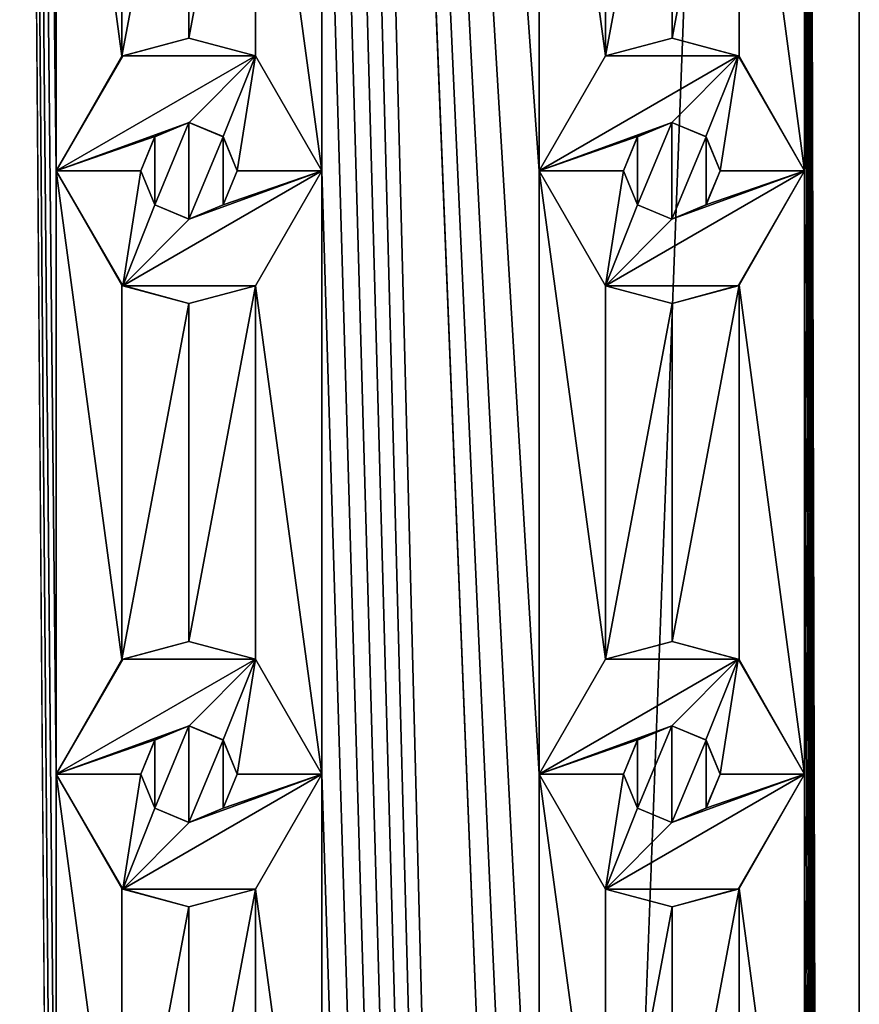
# Model space of a CAD drawing. Header units: millimetres. Extents: x -284 to 78, y 0 to 199.
# Tile 41 of 122: x -153.4 to -146.45, y 152.09 to 160.25. Entities that reach past the tile are written whole.
import ezdxf

# ---------------------------------------------------------------- set-up
doc = ezdxf.new("R2010")
doc.units = ezdxf.units.MM
doc.header["$LTSCALE"] = 65.185185
for name, color, linetype in [('106', 7, 'CONTINUOUS'), ('135', 7, 'CONTINUOUS'), ('136', 7, 'CONTINUOUS'), ('137', 7, 'CONTINUOUS'), ('138', 7, 'CONTINUOUS'), ('139', 7, 'CONTINUOUS'), ('140', 7, 'CONTINUOUS'), ('141', 7, 'CONTINUOUS'), ('142', 7, 'CONTINUOUS'), ('143', 7, 'CONTINUOUS'), ('144', 7, 'CONTINUOUS'), ('185', 7, 'CONTINUOUS'), ('186', 7, 'CONTINUOUS'), ('187', 7, 'CONTINUOUS'), ('188', 7, 'CONTINUOUS'), ('189', 7, 'CONTINUOUS'), ('190', 7, 'CONTINUOUS'), ('191', 7, 'CONTINUOUS'), ('192', 7, 'CONTINUOUS'), ('193', 7, 'CONTINUOUS'), ('194', 7, 'CONTINUOUS'), ('335', 7, 'CONTINUOUS'), ('336', 7, 'CONTINUOUS'), ('345', 7, 'CONTINUOUS'), ('346', 7, 'CONTINUOUS'), ('362', 7, 'CONTINUOUS')]:
    doc.layers.add(name, color=color, linetype=linetype)

msp = doc.modelspace()

# ---------------------------------------------------------------- linework, layer by layer
at = {"layer": '106', "linetype": 'CONTINUOUS'}
for points in [[(-153.5537, 198.5, 10.9371), (-153.5535, 12, 10.9372), (-153.1, 139, 11.0743), (-153.5537, 198.5, 10.9371)], [(-153.1, 164, 11.0743), (-153.5537, 198.5, 10.9371), (-153.1, 159, 11.0743), (-153.1, 164, 11.0743)], [(-153.1, 159, 11.0743), (-153.5537, 198.5, 10.9371), (-153.1, 154, 11.0743), (-153.1, 159, 11.0743)], [(-153.1, 154, 11.0743), (-153.5537, 198.5, 10.9371), (-153.1, 149, 11.0743), (-153.1, 154, 11.0743)], [(-153.1, 149, 11.0743), (-153.5537, 198.5, 10.9371), (-153.1, 144, 11.0743), (-153.1, 149, 11.0743)], [(-153.1, 144, 11.0743), (-153.5537, 198.5, 10.9371), (-153.1, 139, 11.0743), (-153.1, 144, 11.0743)], [(-146.4465, 12, 10.9372), (-146.4463, 198.5, 10.9371), (-146.9, 184, 11.0743), (-146.4465, 12, 10.9372)], [(-146.4463, 198.5, 10.9371), (-146.4465, 12, 10.9372), (-145.1, 139, 10.4038), (-146.4463, 198.5, 10.9371)], [(-146.4465, 12, 10.9372), (-149.1, 139, 11.4647), (-150.9, 184, 11.4647), (-146.4465, 12, 10.9372)], [(-146.4465, 12, 10.9372), (-150.9, 184, 11.4647), (-150.9, 179, 11.4647), (-146.4465, 12, 10.9372)], [(-149.1, 159, 11.4647), (-149.1, 164, 11.4647), (-150.9, 184, 11.4647), (-149.1, 159, 11.4647)], [(-149.1, 154, 11.4647), (-149.1, 159, 11.4647), (-150.9, 184, 11.4647), (-149.1, 154, 11.4647)], [(-149.1, 149, 11.4647), (-149.1, 154, 11.4647), (-150.9, 184, 11.4647), (-149.1, 149, 11.4647)], [(-149.1, 144, 11.4647), (-149.1, 149, 11.4647), (-150.9, 184, 11.4647), (-149.1, 144, 11.4647)], [(-149.1, 139, 11.4647), (-149.1, 144, 11.4647), (-150.9, 184, 11.4647), (-149.1, 139, 11.4647)], [(-146.4465, 12, 10.9372), (-146.9, 184, 11.0743), (-146.9, 179, 11.0743), (-146.4465, 12, 10.9372)], [(-146.4465, 12, 10.9372), (-150.9, 179, 11.4647), (-150.9, 174, 11.4647), (-146.4465, 12, 10.9372)], [(-146.4465, 12, 10.9372), (-146.9, 179, 11.0743), (-146.9, 174, 11.0743), (-146.4465, 12, 10.9372)], [(-146.4465, 12, 10.9372), (-150.9, 174, 11.4647), (-150.9, 169, 11.4647), (-146.4465, 12, 10.9372)], [(-146.4465, 12, 10.9372), (-146.9, 174, 11.0743), (-146.9, 169, 11.0743), (-146.4465, 12, 10.9372)], [(-146.4465, 12, 10.9372), (-150.9, 169, 11.4647), (-150.9, 164, 11.4647), (-146.4465, 12, 10.9372)], [(-146.4465, 12, 10.9372), (-146.9, 169, 11.0743), (-146.9, 164, 11.0743), (-146.4465, 12, 10.9372)], [(-152.5569, 163.0514, 11.2121), (-153.1, 164, 11.0743), (-152.5569, 159.9486, 11.2122), (-152.5569, 163.0514, 11.2121)], [(-153.1, 164, 11.0743), (-153.1, 159, 11.0743), (-152.5569, 159.9486, 11.2122), (-153.1, 164, 11.0743)], [(-150.9, 164, 11.4647), (-151.4503, 163.0472, 11.4082), (-150.9, 159, 11.4647), (-150.9, 164, 11.4647)], [(-146.4465, 12, 10.9372), (-150.9, 164, 11.4647), (-150.9, 159, 11.4647), (-146.4465, 12, 10.9372)], [(-148.5498, 163.0472, 11.4082), (-149.1, 164, 11.4647), (-148.5497, 159.9528, 11.4082), (-148.5498, 163.0472, 11.4082)], [(-149.1, 164, 11.4647), (-149.1, 159, 11.4647), (-148.5497, 159.9528, 11.4082), (-149.1, 164, 11.4647)], [(-146.9, 164, 11.0743), (-147.4431, 163.0514, 11.2122), (-146.9, 159, 11.0743), (-146.9, 164, 11.0743)], [(-146.4465, 12, 10.9372), (-146.9, 164, 11.0743), (-146.9, 159, 11.0743), (-146.4465, 12, 10.9372)], [(-152.0021, 162.9, 11.3244), (-152.5569, 163.0514, 11.2121), (-152.5569, 159.9486, 11.2122), (-152.0021, 162.9, 11.3244)], [(-151.4503, 163.0472, 11.4082), (-152.0021, 162.9, 11.3244), (-152.0021, 160.1, 11.3244), (-151.4503, 163.0472, 11.4082)], [(-151.4502, 159.9528, 11.4082), (-151.4503, 163.0472, 11.4082), (-152.0021, 160.1, 11.3244), (-151.4502, 159.9528, 11.4082)], [(-150.9, 159, 11.4647), (-151.4503, 163.0472, 11.4082), (-151.4502, 159.9528, 11.4082), (-150.9, 159, 11.4647)], [(-147.9979, 162.9, 11.3244), (-148.5498, 163.0472, 11.4082), (-148.5497, 159.9528, 11.4082), (-147.9979, 162.9, 11.3244)], [(-147.4431, 163.0514, 11.2122), (-147.9979, 162.9, 11.3244), (-147.9979, 160.1, 11.3244), (-147.4431, 163.0514, 11.2122)], [(-147.4431, 159.9486, 11.2121), (-147.4431, 163.0514, 11.2122), (-147.9979, 160.1, 11.3244), (-147.4431, 159.9486, 11.2121)], [(-146.9, 159, 11.0743), (-147.4431, 163.0514, 11.2122), (-147.4431, 159.9486, 11.2121), (-146.9, 159, 11.0743)], [(-152.0021, 160.1, 11.3244), (-152.0021, 162.9, 11.3244), (-152.5569, 159.9486, 11.2122), (-152.0021, 160.1, 11.3244)], [(-147.9979, 160.1, 11.3244), (-147.9979, 162.9, 11.3244), (-148.5497, 159.9528, 11.4082), (-147.9979, 160.1, 11.3244)], [(-152.5569, 158.0514, 11.2121), (-153.1, 159, 11.0743), (-152.5569, 154.9486, 11.2122), (-152.5569, 158.0514, 11.2121)], [(-153.1, 159, 11.0743), (-153.1, 154, 11.0743), (-152.5569, 154.9486, 11.2122), (-153.1, 159, 11.0743)], [(-150.9, 159, 11.4647), (-151.4503, 158.0472, 11.4082), (-150.9, 154, 11.4647), (-150.9, 159, 11.4647)], [(-146.4465, 12, 10.9372), (-150.9, 159, 11.4647), (-150.9, 154, 11.4647), (-146.4465, 12, 10.9372)], [(-148.5498, 158.0472, 11.4082), (-149.1, 159, 11.4647), (-148.5497, 154.9528, 11.4082), (-148.5498, 158.0472, 11.4082)], [(-149.1, 159, 11.4647), (-149.1, 154, 11.4647), (-148.5497, 154.9528, 11.4082), (-149.1, 159, 11.4647)], [(-146.9, 159, 11.0743), (-147.4431, 158.0514, 11.2122), (-146.9, 154, 11.0743), (-146.9, 159, 11.0743)], [(-146.4465, 12, 10.9372), (-146.9, 159, 11.0743), (-146.9, 154, 11.0743), (-146.4465, 12, 10.9372)], [(-152.0021, 157.9, 11.3244), (-152.5569, 158.0514, 11.2121), (-152.5569, 154.9486, 11.2122), (-152.0021, 157.9, 11.3244)], [(-151.4503, 158.0472, 11.4082), (-152.0021, 157.9, 11.3244), (-152.0021, 155.1, 11.3244), (-151.4503, 158.0472, 11.4082)], [(-151.4502, 154.9528, 11.4082), (-151.4503, 158.0472, 11.4082), (-152.0021, 155.1, 11.3244), (-151.4502, 154.9528, 11.4082)], [(-150.9, 154, 11.4647), (-151.4503, 158.0472, 11.4082), (-151.4502, 154.9528, 11.4082), (-150.9, 154, 11.4647)], [(-147.9979, 157.9, 11.3244), (-148.5498, 158.0472, 11.4082), (-148.5497, 154.9528, 11.4082), (-147.9979, 157.9, 11.3244)], [(-147.4431, 158.0514, 11.2122), (-147.9979, 157.9, 11.3244), (-147.9979, 155.1, 11.3244), (-147.4431, 158.0514, 11.2122)], [(-147.4431, 154.9486, 11.2121), (-147.4431, 158.0514, 11.2122), (-147.9979, 155.1, 11.3244), (-147.4431, 154.9486, 11.2121)], [(-146.9, 154, 11.0743), (-147.4431, 158.0514, 11.2122), (-147.4431, 154.9486, 11.2121), (-146.9, 154, 11.0743)], [(-152.0021, 155.1, 11.3244), (-152.0021, 157.9, 11.3244), (-152.5569, 154.9486, 11.2122), (-152.0021, 155.1, 11.3244)], [(-147.9979, 155.1, 11.3244), (-147.9979, 157.9, 11.3244), (-148.5497, 154.9528, 11.4082), (-147.9979, 155.1, 11.3244)], [(-152.5569, 153.0514, 11.2121), (-153.1, 154, 11.0743), (-152.5569, 149.9486, 11.2122), (-152.5569, 153.0514, 11.2121)], [(-153.1, 154, 11.0743), (-153.1, 149, 11.0743), (-152.5569, 149.9486, 11.2122), (-153.1, 154, 11.0743)], [(-150.9, 154, 11.4647), (-151.4503, 153.0472, 11.4082), (-150.9, 149, 11.4647), (-150.9, 154, 11.4647)], [(-146.4465, 12, 10.9372), (-150.9, 154, 11.4647), (-150.9, 149, 11.4647), (-146.4465, 12, 10.9372)], [(-148.5498, 153.0472, 11.4082), (-149.1, 154, 11.4647), (-148.5497, 149.9528, 11.4082), (-148.5498, 153.0472, 11.4082)], [(-149.1, 154, 11.4647), (-149.1, 149, 11.4647), (-148.5497, 149.9528, 11.4082), (-149.1, 154, 11.4647)], [(-146.9, 154, 11.0743), (-147.4431, 153.0514, 11.2122), (-146.9, 149, 11.0743), (-146.9, 154, 11.0743)], [(-146.4465, 12, 10.9372), (-146.9, 154, 11.0743), (-146.9, 149, 11.0743), (-146.4465, 12, 10.9372)], [(-152.0021, 152.9, 11.3244), (-152.5569, 153.0514, 11.2121), (-152.5569, 149.9486, 11.2122), (-152.0021, 152.9, 11.3244)], [(-151.4503, 153.0472, 11.4082), (-152.0021, 152.9, 11.3244), (-152.0021, 150.1, 11.3244), (-151.4503, 153.0472, 11.4082)], [(-151.4502, 149.9528, 11.4082), (-151.4503, 153.0472, 11.4082), (-152.0021, 150.1, 11.3244), (-151.4502, 149.9528, 11.4082)], [(-150.9, 149, 11.4647), (-151.4503, 153.0472, 11.4082), (-151.4502, 149.9528, 11.4082), (-150.9, 149, 11.4647)], [(-147.9979, 152.9, 11.3244), (-148.5498, 153.0472, 11.4082), (-148.5497, 149.9528, 11.4082), (-147.9979, 152.9, 11.3244)], [(-147.4431, 153.0514, 11.2122), (-147.9979, 152.9, 11.3244), (-147.9979, 150.1, 11.3244), (-147.4431, 153.0514, 11.2122)], [(-147.4431, 149.9486, 11.2121), (-147.4431, 153.0514, 11.2122), (-147.9979, 150.1, 11.3244), (-147.4431, 149.9486, 11.2121)], [(-146.9, 149, 11.0743), (-147.4431, 153.0514, 11.2122), (-147.4431, 149.9486, 11.2121), (-146.9, 149, 11.0743)], [(-152.0021, 150.1, 11.3244), (-152.0021, 152.9, 11.3244), (-152.5569, 149.9486, 11.2122), (-152.0021, 150.1, 11.3244)], [(-147.9979, 150.1, 11.3244), (-147.9979, 152.9, 11.3244), (-148.5497, 149.9528, 11.4082), (-147.9979, 150.1, 11.3244)]]:
    msp.add_3dface(points, dxfattribs=at)
at = {"layer": '135', "linetype": 'CONTINUOUS'}
for points in [[(-148.5498, 159.9527, 12.5), (-149.1, 159, 12.5), (-147.4502, 159.9527, 12.5), (-148.5498, 159.9527, 12.5)], [(-147.4502, 159.9527, 12.5), (-149.1, 159, 12.5), (-148, 159.4, 12.5), (-147.4502, 159.9527, 12.5)], [(-147.7172, 159.2828, 12.5), (-147.4502, 159.9527, 12.5), (-148, 159.4, 12.5), (-147.7172, 159.2828, 12.5)], [(-147.6, 159, 12.5), (-147.4502, 159.9527, 12.5), (-147.7172, 159.2828, 12.5), (-147.6, 159, 12.5)], [(-146.9, 159, 12.5), (-147.4502, 159.9527, 12.5), (-147.6, 159, 12.5), (-146.9, 159, 12.5)], [(-148, 159.4, 12.5), (-149.1, 159, 12.5), (-148.2828, 159.2828, 12.5), (-148, 159.4, 12.5)], [(-149.1, 159, 12.5), (-148.4, 159, 12.5), (-148.2828, 159.2828, 12.5), (-149.1, 159, 12.5)], [(-149.1, 159, 12.5), (-148.5498, 158.0473, 12.5), (-148.4, 159, 12.5), (-149.1, 159, 12.5)], [(-147.4502, 158.0473, 12.5), (-146.9, 159, 12.5), (-148.5498, 158.0473, 12.5), (-147.4502, 158.0473, 12.5)], [(-148.5498, 158.0473, 12.5), (-146.9, 159, 12.5), (-148, 158.6, 12.5), (-148.5498, 158.0473, 12.5)], [(-148.4, 159, 12.5), (-148.5498, 158.0473, 12.5), (-148.2828, 158.7172, 12.5), (-148.4, 159, 12.5)], [(-148, 158.6, 12.5), (-146.9, 159, 12.5), (-147.7172, 158.7172, 12.5), (-148, 158.6, 12.5)], [(-147.7172, 158.7172, 12.5), (-146.9, 159, 12.5), (-147.6, 159, 12.5), (-147.7172, 158.7172, 12.5)], [(-148.2828, 158.7172, 12.5), (-148.5498, 158.0473, 12.5), (-148, 158.6, 12.5), (-148.2828, 158.7172, 12.5)]]:
    msp.add_3dface(points, dxfattribs=at)
at = {"layer": '136', "linetype": 'CONTINUOUS'}
for points in [[(-149.1, 159, 11.4647), (-148.5498, 158.0472, 11.4082), (-149.1, 159, 12.5), (-149.1, 159, 11.4647)], [(-149.1, 159, 12.5), (-148.5498, 158.0472, 11.4082), (-148.5498, 158.0473, 12.5), (-149.1, 159, 12.5)], [(-147.4431, 158.0514, 11.2122), (-146.9, 159, 11.0743), (-147.4502, 158.0473, 12.5), (-147.4431, 158.0514, 11.2122)], [(-146.9, 159, 11.0743), (-146.9, 159, 12.5), (-147.4502, 158.0473, 12.5), (-146.9, 159, 11.0743)], [(-148.5498, 158.0472, 11.4082), (-147.9979, 157.9, 11.3244), (-148.5498, 158.0473, 12.5), (-148.5498, 158.0472, 11.4082)], [(-147.9979, 157.9, 11.3244), (-147.4502, 158.0473, 12.5), (-148.5498, 158.0473, 12.5), (-147.9979, 157.9, 11.3244)], [(-147.9979, 157.9, 11.3244), (-147.4431, 158.0514, 11.2122), (-147.4502, 158.0473, 12.5), (-147.9979, 157.9, 11.3244)]]:
    msp.add_3dface(points, dxfattribs=at)
at = {"layer": '137', "linetype": 'CONTINUOUS'}
for points in [[(-147.9979, 160.1, 11.3244), (-148.5497, 159.9528, 11.4082), (-147.4502, 159.9527, 12.5), (-147.9979, 160.1, 11.3244)], [(-147.4431, 159.9486, 11.2121), (-147.9979, 160.1, 11.3244), (-147.4502, 159.9527, 12.5), (-147.4431, 159.9486, 11.2121)], [(-148.5497, 159.9528, 11.4082), (-149.1, 159, 11.4647), (-148.5498, 159.9527, 12.5), (-148.5497, 159.9528, 11.4082)], [(-149.1, 159, 11.4647), (-149.1, 159, 12.5), (-148.5498, 159.9527, 12.5), (-149.1, 159, 11.4647)], [(-148.5497, 159.9528, 11.4082), (-148.5498, 159.9527, 12.5), (-147.4502, 159.9527, 12.5), (-148.5497, 159.9528, 11.4082)], [(-147.4431, 159.9486, 11.2121), (-147.4502, 159.9527, 12.5), (-146.9, 159, 12.5), (-147.4431, 159.9486, 11.2121)], [(-146.9, 159, 11.0743), (-147.4431, 159.9486, 11.2121), (-146.9, 159, 12.5), (-146.9, 159, 11.0743)]]:
    msp.add_3dface(points, dxfattribs=at)
at = {"layer": '138', "linetype": 'CONTINUOUS'}
for points in [[(-147.9997, 159.4, 11.3247), (-148.2828, 159.2828, 12.5), (-148.2835, 159.2822, 11.3712), (-147.9997, 159.4, 11.3247)], [(-148, 159.4, 12.5), (-148.2828, 159.2828, 12.5), (-147.9997, 159.4, 11.3247), (-148, 159.4, 12.5)], [(-147.7172, 159.2828, 12.5), (-148, 159.4, 12.5), (-147.9997, 159.4, 11.3247), (-147.7172, 159.2828, 12.5)], [(-147.7156, 159.2813, 11.2708), (-147.7172, 159.2828, 12.5), (-147.9997, 159.4, 11.3247), (-147.7156, 159.2813, 11.2708)], [(-148.2828, 159.2828, 12.5), (-148.4, 159, 12.5), (-148.2835, 159.2822, 11.3712), (-148.2828, 159.2828, 12.5)], [(-148.4, 159, 12.5), (-148.4, 159, 11.3882), (-148.2835, 159.2822, 11.3712), (-148.4, 159, 12.5)], [(-147.6, 159, 12.5), (-147.7172, 159.2828, 12.5), (-147.6, 159, 11.2468), (-147.6, 159, 12.5)], [(-147.6, 159, 11.2468), (-147.7172, 159.2828, 12.5), (-147.7156, 159.2813, 11.2708), (-147.6, 159, 11.2468)]]:
    msp.add_3dface(points, dxfattribs=at)
at = {"layer": '139', "linetype": 'CONTINUOUS'}
for points in [[(-148.4, 159, 12.5), (-148.2828, 158.7172, 12.5), (-148.4, 159, 11.3882), (-148.4, 159, 12.5)], [(-148.4, 159, 11.3882), (-148.2828, 158.7172, 12.5), (-148.2835, 158.7178, 11.3712), (-148.4, 159, 11.3882)], [(-147.7172, 158.7172, 12.5), (-147.6, 159, 12.5), (-147.7156, 158.7187, 11.2708), (-147.7172, 158.7172, 12.5)], [(-147.6, 159, 12.5), (-147.6, 159, 11.2468), (-147.7156, 158.7187, 11.2708), (-147.6, 159, 12.5)], [(-148.2828, 158.7172, 12.5), (-148, 158.6, 12.5), (-148.2835, 158.7178, 11.3712), (-148.2828, 158.7172, 12.5)], [(-148.2835, 158.7178, 11.3712), (-148, 158.6, 12.5), (-147.9997, 158.6, 11.3247), (-148.2835, 158.7178, 11.3712)], [(-148, 158.6, 12.5), (-147.7172, 158.7172, 12.5), (-147.9997, 158.6, 11.3247), (-148, 158.6, 12.5)], [(-147.9997, 158.6, 11.3247), (-147.7172, 158.7172, 12.5), (-147.7156, 158.7187, 11.2708), (-147.9997, 158.6, 11.3247)]]:
    msp.add_3dface(points, dxfattribs=at)
at = {"layer": '140', "linetype": 'CONTINUOUS'}
for points in [[(-148.5498, 154.9527, 12.5), (-149.1, 154, 12.5), (-147.4502, 154.9527, 12.5), (-148.5498, 154.9527, 12.5)], [(-147.4502, 154.9527, 12.5), (-149.1, 154, 12.5), (-148, 154.4, 12.5), (-147.4502, 154.9527, 12.5)], [(-147.7172, 154.2828, 12.5), (-147.4502, 154.9527, 12.5), (-148, 154.4, 12.5), (-147.7172, 154.2828, 12.5)], [(-147.6, 154, 12.5), (-147.4502, 154.9527, 12.5), (-147.7172, 154.2828, 12.5), (-147.6, 154, 12.5)], [(-146.9, 154, 12.5), (-147.4502, 154.9527, 12.5), (-147.6, 154, 12.5), (-146.9, 154, 12.5)], [(-148, 154.4, 12.5), (-149.1, 154, 12.5), (-148.2828, 154.2828, 12.5), (-148, 154.4, 12.5)], [(-149.1, 154, 12.5), (-148.4, 154, 12.5), (-148.2828, 154.2828, 12.5), (-149.1, 154, 12.5)], [(-149.1, 154, 12.5), (-148.5498, 153.0473, 12.5), (-148.4, 154, 12.5), (-149.1, 154, 12.5)], [(-147.4502, 153.0473, 12.5), (-146.9, 154, 12.5), (-148.5498, 153.0473, 12.5), (-147.4502, 153.0473, 12.5)], [(-148.5498, 153.0473, 12.5), (-146.9, 154, 12.5), (-148, 153.6, 12.5), (-148.5498, 153.0473, 12.5)], [(-148.4, 154, 12.5), (-148.5498, 153.0473, 12.5), (-148.2828, 153.7172, 12.5), (-148.4, 154, 12.5)], [(-148, 153.6, 12.5), (-146.9, 154, 12.5), (-147.7172, 153.7172, 12.5), (-148, 153.6, 12.5)], [(-147.7172, 153.7172, 12.5), (-146.9, 154, 12.5), (-147.6, 154, 12.5), (-147.7172, 153.7172, 12.5)], [(-148.2828, 153.7172, 12.5), (-148.5498, 153.0473, 12.5), (-148, 153.6, 12.5), (-148.2828, 153.7172, 12.5)]]:
    msp.add_3dface(points, dxfattribs=at)
at = {"layer": '141', "linetype": 'CONTINUOUS'}
for points in [[(-149.1, 154, 11.4647), (-148.5498, 153.0472, 11.4082), (-149.1, 154, 12.5), (-149.1, 154, 11.4647)], [(-149.1, 154, 12.5), (-148.5498, 153.0472, 11.4082), (-148.5498, 153.0473, 12.5), (-149.1, 154, 12.5)], [(-147.4431, 153.0514, 11.2122), (-146.9, 154, 11.0743), (-147.4502, 153.0473, 12.5), (-147.4431, 153.0514, 11.2122)], [(-146.9, 154, 11.0743), (-146.9, 154, 12.5), (-147.4502, 153.0473, 12.5), (-146.9, 154, 11.0743)], [(-148.5498, 153.0472, 11.4082), (-147.9979, 152.9, 11.3244), (-148.5498, 153.0473, 12.5), (-148.5498, 153.0472, 11.4082)], [(-147.9979, 152.9, 11.3244), (-147.4502, 153.0473, 12.5), (-148.5498, 153.0473, 12.5), (-147.9979, 152.9, 11.3244)], [(-147.9979, 152.9, 11.3244), (-147.4431, 153.0514, 11.2122), (-147.4502, 153.0473, 12.5), (-147.9979, 152.9, 11.3244)]]:
    msp.add_3dface(points, dxfattribs=at)
at = {"layer": '142', "linetype": 'CONTINUOUS'}
for points in [[(-147.9979, 155.1, 11.3244), (-148.5497, 154.9528, 11.4082), (-147.4502, 154.9527, 12.5), (-147.9979, 155.1, 11.3244)], [(-147.4431, 154.9486, 11.2121), (-147.9979, 155.1, 11.3244), (-147.4502, 154.9527, 12.5), (-147.4431, 154.9486, 11.2121)], [(-148.5497, 154.9528, 11.4082), (-149.1, 154, 11.4647), (-148.5498, 154.9527, 12.5), (-148.5497, 154.9528, 11.4082)], [(-149.1, 154, 11.4647), (-149.1, 154, 12.5), (-148.5498, 154.9527, 12.5), (-149.1, 154, 11.4647)], [(-148.5497, 154.9528, 11.4082), (-148.5498, 154.9527, 12.5), (-147.4502, 154.9527, 12.5), (-148.5497, 154.9528, 11.4082)], [(-147.4431, 154.9486, 11.2121), (-147.4502, 154.9527, 12.5), (-146.9, 154, 12.5), (-147.4431, 154.9486, 11.2121)], [(-146.9, 154, 11.0743), (-147.4431, 154.9486, 11.2121), (-146.9, 154, 12.5), (-146.9, 154, 11.0743)]]:
    msp.add_3dface(points, dxfattribs=at)
at = {"layer": '143', "linetype": 'CONTINUOUS'}
for points in [[(-147.9997, 154.4, 11.3247), (-148.2828, 154.2828, 12.5), (-148.2835, 154.2822, 11.3712), (-147.9997, 154.4, 11.3247)], [(-148, 154.4, 12.5), (-148.2828, 154.2828, 12.5), (-147.9997, 154.4, 11.3247), (-148, 154.4, 12.5)], [(-147.7172, 154.2828, 12.5), (-148, 154.4, 12.5), (-147.9997, 154.4, 11.3247), (-147.7172, 154.2828, 12.5)], [(-147.7156, 154.2813, 11.2708), (-147.7172, 154.2828, 12.5), (-147.9997, 154.4, 11.3247), (-147.7156, 154.2813, 11.2708)], [(-148.2828, 154.2828, 12.5), (-148.4, 154, 12.5), (-148.2835, 154.2822, 11.3712), (-148.2828, 154.2828, 12.5)], [(-148.4, 154, 12.5), (-148.4, 154, 11.3882), (-148.2835, 154.2822, 11.3712), (-148.4, 154, 12.5)], [(-147.6, 154, 12.5), (-147.7172, 154.2828, 12.5), (-147.6, 154, 11.2468), (-147.6, 154, 12.5)], [(-147.6, 154, 11.2468), (-147.7172, 154.2828, 12.5), (-147.7156, 154.2813, 11.2708), (-147.6, 154, 11.2468)]]:
    msp.add_3dface(points, dxfattribs=at)
at = {"layer": '144', "linetype": 'CONTINUOUS'}
for points in [[(-148.4, 154, 12.5), (-148.2828, 153.7172, 12.5), (-148.4, 154, 11.3882), (-148.4, 154, 12.5)], [(-148.4, 154, 11.3882), (-148.2828, 153.7172, 12.5), (-148.2835, 153.7178, 11.3712), (-148.4, 154, 11.3882)], [(-147.7172, 153.7172, 12.5), (-147.6, 154, 12.5), (-147.7156, 153.7187, 11.2708), (-147.7172, 153.7172, 12.5)], [(-147.6, 154, 12.5), (-147.6, 154, 11.2468), (-147.7156, 153.7187, 11.2708), (-147.6, 154, 12.5)], [(-148.2828, 153.7172, 12.5), (-148, 153.6, 12.5), (-148.2835, 153.7178, 11.3712), (-148.2828, 153.7172, 12.5)], [(-148.2835, 153.7178, 11.3712), (-148, 153.6, 12.5), (-147.9997, 153.6, 11.3247), (-148.2835, 153.7178, 11.3712)], [(-148, 153.6, 12.5), (-147.7172, 153.7172, 12.5), (-147.9997, 153.6, 11.3247), (-148, 153.6, 12.5)], [(-147.9997, 153.6, 11.3247), (-147.7172, 153.7172, 12.5), (-147.7156, 153.7187, 11.2708), (-147.9997, 153.6, 11.3247)]]:
    msp.add_3dface(points, dxfattribs=at)
at = {"layer": '185', "linetype": 'CONTINUOUS'}
for points in [[(-152.5498, 159.9527, 12.5), (-153.1, 159, 12.5), (-151.4502, 159.9527, 12.5), (-152.5498, 159.9527, 12.5)], [(-151.4502, 159.9527, 12.5), (-153.1, 159, 12.5), (-152, 159.4, 12.5), (-151.4502, 159.9527, 12.5)], [(-151.7172, 159.2828, 12.5), (-151.4502, 159.9527, 12.5), (-152, 159.4, 12.5), (-151.7172, 159.2828, 12.5)], [(-151.6, 159, 12.5), (-151.4502, 159.9527, 12.5), (-151.7172, 159.2828, 12.5), (-151.6, 159, 12.5)], [(-150.9, 159, 12.5), (-151.4502, 159.9527, 12.5), (-151.6, 159, 12.5), (-150.9, 159, 12.5)], [(-152, 159.4, 12.5), (-153.1, 159, 12.5), (-152.2828, 159.2828, 12.5), (-152, 159.4, 12.5)], [(-153.1, 159, 12.5), (-152.4, 159, 12.5), (-152.2828, 159.2828, 12.5), (-153.1, 159, 12.5)], [(-153.1, 159, 12.5), (-152.5498, 158.0473, 12.5), (-152.4, 159, 12.5), (-153.1, 159, 12.5)], [(-151.4502, 158.0473, 12.5), (-150.9, 159, 12.5), (-152.5498, 158.0473, 12.5), (-151.4502, 158.0473, 12.5)], [(-152.5498, 158.0473, 12.5), (-150.9, 159, 12.5), (-152, 158.6, 12.5), (-152.5498, 158.0473, 12.5)], [(-152.4, 159, 12.5), (-152.5498, 158.0473, 12.5), (-152.2828, 158.7172, 12.5), (-152.4, 159, 12.5)], [(-152, 158.6, 12.5), (-150.9, 159, 12.5), (-151.7172, 158.7172, 12.5), (-152, 158.6, 12.5)], [(-151.7172, 158.7172, 12.5), (-150.9, 159, 12.5), (-151.6, 159, 12.5), (-151.7172, 158.7172, 12.5)], [(-152.2828, 158.7172, 12.5), (-152.5498, 158.0473, 12.5), (-152, 158.6, 12.5), (-152.2828, 158.7172, 12.5)]]:
    msp.add_3dface(points, dxfattribs=at)
at = {"layer": '186', "linetype": 'CONTINUOUS'}
for points in [[(-153.1, 159, 11.0743), (-152.5569, 158.0514, 11.2121), (-153.1, 159, 12.5), (-153.1, 159, 11.0743)], [(-153.1, 159, 12.5), (-152.5569, 158.0514, 11.2121), (-152.5498, 158.0473, 12.5), (-153.1, 159, 12.5)], [(-151.4503, 158.0472, 11.4082), (-150.9, 159, 11.4647), (-151.4502, 158.0473, 12.5), (-151.4503, 158.0472, 11.4082)], [(-150.9, 159, 11.4647), (-150.9, 159, 12.5), (-151.4502, 158.0473, 12.5), (-150.9, 159, 11.4647)], [(-152.5569, 158.0514, 11.2121), (-152.0021, 157.9, 11.3244), (-152.5498, 158.0473, 12.5), (-152.5569, 158.0514, 11.2121)], [(-152.0021, 157.9, 11.3244), (-151.4503, 158.0472, 11.4082), (-152.5498, 158.0473, 12.5), (-152.0021, 157.9, 11.3244)], [(-151.4503, 158.0472, 11.4082), (-151.4502, 158.0473, 12.5), (-152.5498, 158.0473, 12.5), (-151.4503, 158.0472, 11.4082)]]:
    msp.add_3dface(points, dxfattribs=at)
at = {"layer": '187', "linetype": 'CONTINUOUS'}
for points in [[(-152.0021, 160.1, 11.3244), (-152.5569, 159.9486, 11.2122), (-152.5498, 159.9527, 12.5), (-152.0021, 160.1, 11.3244)], [(-152.0021, 160.1, 11.3244), (-152.5498, 159.9527, 12.5), (-151.4502, 159.9527, 12.5), (-152.0021, 160.1, 11.3244)], [(-151.4502, 159.9528, 11.4082), (-152.0021, 160.1, 11.3244), (-151.4502, 159.9527, 12.5), (-151.4502, 159.9528, 11.4082)], [(-152.5569, 159.9486, 11.2122), (-153.1, 159, 11.0743), (-152.5498, 159.9527, 12.5), (-152.5569, 159.9486, 11.2122)], [(-153.1, 159, 11.0743), (-153.1, 159, 12.5), (-152.5498, 159.9527, 12.5), (-153.1, 159, 11.0743)], [(-150.9, 159, 11.4647), (-151.4502, 159.9528, 11.4082), (-150.9, 159, 12.5), (-150.9, 159, 11.4647)], [(-151.4502, 159.9528, 11.4082), (-151.4502, 159.9527, 12.5), (-150.9, 159, 12.5), (-151.4502, 159.9528, 11.4082)]]:
    msp.add_3dface(points, dxfattribs=at)
at = {"layer": '188', "linetype": 'CONTINUOUS'}
for points in [[(-152.0003, 159.4, 11.3247), (-152.2828, 159.2828, 12.5), (-152.2844, 159.2813, 11.2708), (-152.0003, 159.4, 11.3247)], [(-152, 159.4, 12.5), (-152.2828, 159.2828, 12.5), (-152.0003, 159.4, 11.3247), (-152, 159.4, 12.5)], [(-151.7165, 159.2822, 11.3712), (-152, 159.4, 12.5), (-152.0003, 159.4, 11.3247), (-151.7165, 159.2822, 11.3712)], [(-151.7172, 159.2828, 12.5), (-152, 159.4, 12.5), (-151.7165, 159.2822, 11.3712), (-151.7172, 159.2828, 12.5)], [(-152.2828, 159.2828, 12.5), (-152.4, 159, 12.5), (-152.2844, 159.2813, 11.2708), (-152.2828, 159.2828, 12.5)], [(-152.4, 159, 12.5), (-152.4, 159, 11.2468), (-152.2844, 159.2813, 11.2708), (-152.4, 159, 12.5)], [(-151.6, 159, 12.5), (-151.7172, 159.2828, 12.5), (-151.6, 159, 11.3882), (-151.6, 159, 12.5)], [(-151.6, 159, 11.3882), (-151.7172, 159.2828, 12.5), (-151.7165, 159.2822, 11.3712), (-151.6, 159, 11.3882)]]:
    msp.add_3dface(points, dxfattribs=at)
at = {"layer": '189', "linetype": 'CONTINUOUS'}
for points in [[(-152.4, 159, 12.5), (-152.2828, 158.7172, 12.5), (-152.4, 159, 11.2468), (-152.4, 159, 12.5)], [(-152.4, 159, 11.2468), (-152.2828, 158.7172, 12.5), (-152.2844, 158.7187, 11.2708), (-152.4, 159, 11.2468)], [(-151.7172, 158.7172, 12.5), (-151.6, 159, 12.5), (-151.7165, 158.7178, 11.3712), (-151.7172, 158.7172, 12.5)], [(-151.6, 159, 12.5), (-151.6, 159, 11.3882), (-151.7165, 158.7178, 11.3712), (-151.6, 159, 12.5)], [(-152.2844, 158.7187, 11.2708), (-152.2828, 158.7172, 12.5), (-152.0003, 158.6, 11.3247), (-152.2844, 158.7187, 11.2708)], [(-152.2828, 158.7172, 12.5), (-152, 158.6, 12.5), (-152.0003, 158.6, 11.3247), (-152.2828, 158.7172, 12.5)], [(-152.0003, 158.6, 11.3247), (-151.7172, 158.7172, 12.5), (-151.7165, 158.7178, 11.3712), (-152.0003, 158.6, 11.3247)], [(-152, 158.6, 12.5), (-151.7172, 158.7172, 12.5), (-152.0003, 158.6, 11.3247), (-152, 158.6, 12.5)]]:
    msp.add_3dface(points, dxfattribs=at)
at = {"layer": '190', "linetype": 'CONTINUOUS'}
for points in [[(-152.5498, 154.9527, 12.5), (-153.1, 154, 12.5), (-151.4502, 154.9527, 12.5), (-152.5498, 154.9527, 12.5)], [(-151.4502, 154.9527, 12.5), (-153.1, 154, 12.5), (-152, 154.4, 12.5), (-151.4502, 154.9527, 12.5)], [(-151.7172, 154.2828, 12.5), (-151.4502, 154.9527, 12.5), (-152, 154.4, 12.5), (-151.7172, 154.2828, 12.5)], [(-151.6, 154, 12.5), (-151.4502, 154.9527, 12.5), (-151.7172, 154.2828, 12.5), (-151.6, 154, 12.5)], [(-150.9, 154, 12.5), (-151.4502, 154.9527, 12.5), (-151.6, 154, 12.5), (-150.9, 154, 12.5)], [(-152, 154.4, 12.5), (-153.1, 154, 12.5), (-152.2828, 154.2828, 12.5), (-152, 154.4, 12.5)], [(-153.1, 154, 12.5), (-152.4, 154, 12.5), (-152.2828, 154.2828, 12.5), (-153.1, 154, 12.5)], [(-153.1, 154, 12.5), (-152.5498, 153.0473, 12.5), (-152.4, 154, 12.5), (-153.1, 154, 12.5)], [(-151.4502, 153.0473, 12.5), (-150.9, 154, 12.5), (-152.5498, 153.0473, 12.5), (-151.4502, 153.0473, 12.5)], [(-152.5498, 153.0473, 12.5), (-150.9, 154, 12.5), (-152, 153.6, 12.5), (-152.5498, 153.0473, 12.5)], [(-152.4, 154, 12.5), (-152.5498, 153.0473, 12.5), (-152.2828, 153.7172, 12.5), (-152.4, 154, 12.5)], [(-152, 153.6, 12.5), (-150.9, 154, 12.5), (-151.7172, 153.7172, 12.5), (-152, 153.6, 12.5)], [(-151.7172, 153.7172, 12.5), (-150.9, 154, 12.5), (-151.6, 154, 12.5), (-151.7172, 153.7172, 12.5)], [(-152.2828, 153.7172, 12.5), (-152.5498, 153.0473, 12.5), (-152, 153.6, 12.5), (-152.2828, 153.7172, 12.5)]]:
    msp.add_3dface(points, dxfattribs=at)
at = {"layer": '191', "linetype": 'CONTINUOUS'}
for points in [[(-153.1, 154, 11.0743), (-152.5569, 153.0514, 11.2121), (-153.1, 154, 12.5), (-153.1, 154, 11.0743)], [(-153.1, 154, 12.5), (-152.5569, 153.0514, 11.2121), (-152.5498, 153.0473, 12.5), (-153.1, 154, 12.5)], [(-151.4503, 153.0472, 11.4082), (-150.9, 154, 11.4647), (-151.4502, 153.0473, 12.5), (-151.4503, 153.0472, 11.4082)], [(-150.9, 154, 11.4647), (-150.9, 154, 12.5), (-151.4502, 153.0473, 12.5), (-150.9, 154, 11.4647)], [(-152.5569, 153.0514, 11.2121), (-152.0021, 152.9, 11.3244), (-152.5498, 153.0473, 12.5), (-152.5569, 153.0514, 11.2121)], [(-152.0021, 152.9, 11.3244), (-151.4503, 153.0472, 11.4082), (-152.5498, 153.0473, 12.5), (-152.0021, 152.9, 11.3244)], [(-151.4503, 153.0472, 11.4082), (-151.4502, 153.0473, 12.5), (-152.5498, 153.0473, 12.5), (-151.4503, 153.0472, 11.4082)]]:
    msp.add_3dface(points, dxfattribs=at)
at = {"layer": '192', "linetype": 'CONTINUOUS'}
for points in [[(-152.0021, 155.1, 11.3244), (-152.5569, 154.9486, 11.2122), (-152.5498, 154.9527, 12.5), (-152.0021, 155.1, 11.3244)], [(-152.0021, 155.1, 11.3244), (-152.5498, 154.9527, 12.5), (-151.4502, 154.9527, 12.5), (-152.0021, 155.1, 11.3244)], [(-151.4502, 154.9528, 11.4082), (-152.0021, 155.1, 11.3244), (-151.4502, 154.9527, 12.5), (-151.4502, 154.9528, 11.4082)], [(-152.5569, 154.9486, 11.2122), (-153.1, 154, 11.0743), (-152.5498, 154.9527, 12.5), (-152.5569, 154.9486, 11.2122)], [(-153.1, 154, 11.0743), (-153.1, 154, 12.5), (-152.5498, 154.9527, 12.5), (-153.1, 154, 11.0743)], [(-150.9, 154, 11.4647), (-151.4502, 154.9528, 11.4082), (-150.9, 154, 12.5), (-150.9, 154, 11.4647)], [(-151.4502, 154.9528, 11.4082), (-151.4502, 154.9527, 12.5), (-150.9, 154, 12.5), (-151.4502, 154.9528, 11.4082)]]:
    msp.add_3dface(points, dxfattribs=at)
at = {"layer": '193', "linetype": 'CONTINUOUS'}
for points in [[(-152.0003, 154.4, 11.3247), (-152.2828, 154.2828, 12.5), (-152.2844, 154.2813, 11.2708), (-152.0003, 154.4, 11.3247)], [(-152, 154.4, 12.5), (-152.2828, 154.2828, 12.5), (-152.0003, 154.4, 11.3247), (-152, 154.4, 12.5)], [(-151.7165, 154.2822, 11.3712), (-152, 154.4, 12.5), (-152.0003, 154.4, 11.3247), (-151.7165, 154.2822, 11.3712)], [(-151.7172, 154.2828, 12.5), (-152, 154.4, 12.5), (-151.7165, 154.2822, 11.3712), (-151.7172, 154.2828, 12.5)], [(-152.2828, 154.2828, 12.5), (-152.4, 154, 12.5), (-152.2844, 154.2813, 11.2708), (-152.2828, 154.2828, 12.5)], [(-152.4, 154, 12.5), (-152.4, 154, 11.2468), (-152.2844, 154.2813, 11.2708), (-152.4, 154, 12.5)], [(-151.6, 154, 12.5), (-151.7172, 154.2828, 12.5), (-151.6, 154, 11.3882), (-151.6, 154, 12.5)], [(-151.6, 154, 11.3882), (-151.7172, 154.2828, 12.5), (-151.7165, 154.2822, 11.3712), (-151.6, 154, 11.3882)]]:
    msp.add_3dface(points, dxfattribs=at)
at = {"layer": '194', "linetype": 'CONTINUOUS'}
for points in [[(-152.4, 154, 12.5), (-152.2828, 153.7172, 12.5), (-152.4, 154, 11.2468), (-152.4, 154, 12.5)], [(-152.4, 154, 11.2468), (-152.2828, 153.7172, 12.5), (-152.2844, 153.7187, 11.2708), (-152.4, 154, 11.2468)], [(-151.7172, 153.7172, 12.5), (-151.6, 154, 12.5), (-151.7165, 153.7178, 11.3712), (-151.7172, 153.7172, 12.5)], [(-151.6, 154, 12.5), (-151.6, 154, 11.3882), (-151.7165, 153.7178, 11.3712), (-151.6, 154, 12.5)], [(-152.2844, 153.7187, 11.2708), (-152.2828, 153.7172, 12.5), (-152.0003, 153.6, 11.3247), (-152.2844, 153.7187, 11.2708)], [(-152.2828, 153.7172, 12.5), (-152, 153.6, 12.5), (-152.0003, 153.6, 11.3247), (-152.2828, 153.7172, 12.5)], [(-152.0003, 153.6, 11.3247), (-151.7172, 153.7172, 12.5), (-151.7165, 153.7178, 11.3712), (-152.0003, 153.6, 11.3247)], [(-152, 153.6, 12.5), (-151.7172, 153.7172, 12.5), (-152.0003, 153.6, 11.3247), (-152, 153.6, 12.5)]]:
    msp.add_3dface(points, dxfattribs=at)
at = {"layer": '335', "linetype": 'CONTINUOUS'}
for points in [[(-152.0003, 154.4, 11.3247), (-152.2844, 154.2813, 11.2708), (-152.2844, 153.7187, 11.2708), (-152.0003, 154.4, 11.3247)], [(-152.0003, 154.4, 11.3247), (-152.2844, 153.7187, 11.2708), (-152.0003, 153.6, 11.3247), (-152.0003, 154.4, 11.3247)], [(-151.7165, 154.2822, 11.3712), (-152.0003, 154.4, 11.3247), (-152.0003, 153.6, 11.3247), (-151.7165, 154.2822, 11.3712)], [(-152.2844, 154.2813, 11.2708), (-152.4, 154, 11.2468), (-152.2844, 153.7187, 11.2708), (-152.2844, 154.2813, 11.2708)], [(-151.7165, 154.2822, 11.3712), (-152.0003, 153.6, 11.3247), (-151.7165, 153.7178, 11.3712), (-151.7165, 154.2822, 11.3712)], [(-151.6, 154, 11.3882), (-151.7165, 154.2822, 11.3712), (-151.7165, 153.7178, 11.3712), (-151.6, 154, 11.3882)]]:
    msp.add_3dface(points, dxfattribs=at)
at = {"layer": '336', "linetype": 'CONTINUOUS'}
for points in [[(-152.0003, 159.4, 11.3247), (-152.2844, 159.2813, 11.2708), (-152.2844, 158.7187, 11.2708), (-152.0003, 159.4, 11.3247)], [(-152.0003, 159.4, 11.3247), (-152.2844, 158.7187, 11.2708), (-152.0003, 158.6, 11.3247), (-152.0003, 159.4, 11.3247)], [(-151.7165, 159.2822, 11.3712), (-152.0003, 159.4, 11.3247), (-152.0003, 158.6, 11.3247), (-151.7165, 159.2822, 11.3712)], [(-152.2844, 159.2813, 11.2708), (-152.4, 159, 11.2468), (-152.2844, 158.7187, 11.2708), (-152.2844, 159.2813, 11.2708)], [(-151.7165, 159.2822, 11.3712), (-152.0003, 158.6, 11.3247), (-151.7165, 158.7178, 11.3712), (-151.7165, 159.2822, 11.3712)], [(-151.6, 159, 11.3882), (-151.7165, 159.2822, 11.3712), (-151.7165, 158.7178, 11.3712), (-151.6, 159, 11.3882)]]:
    msp.add_3dface(points, dxfattribs=at)
at = {"layer": '345', "linetype": 'CONTINUOUS'}
for points in [[(-147.9997, 154.4, 11.3247), (-148.2835, 154.2822, 11.3712), (-148.2835, 153.7178, 11.3712), (-147.9997, 154.4, 11.3247)], [(-147.9997, 154.4, 11.3247), (-148.2835, 153.7178, 11.3712), (-147.9997, 153.6, 11.3247), (-147.9997, 154.4, 11.3247)], [(-147.7156, 154.2813, 11.2708), (-147.9997, 154.4, 11.3247), (-147.9997, 153.6, 11.3247), (-147.7156, 154.2813, 11.2708)], [(-148.2835, 154.2822, 11.3712), (-148.4, 154, 11.3882), (-148.2835, 153.7178, 11.3712), (-148.2835, 154.2822, 11.3712)], [(-147.7156, 154.2813, 11.2708), (-147.9997, 153.6, 11.3247), (-147.7156, 153.7187, 11.2708), (-147.7156, 154.2813, 11.2708)], [(-147.6, 154, 11.2468), (-147.7156, 154.2813, 11.2708), (-147.7156, 153.7187, 11.2708), (-147.6, 154, 11.2468)]]:
    msp.add_3dface(points, dxfattribs=at)
at = {"layer": '346', "linetype": 'CONTINUOUS'}
for points in [[(-147.9997, 159.4, 11.3247), (-148.2835, 159.2822, 11.3712), (-148.2835, 158.7178, 11.3712), (-147.9997, 159.4, 11.3247)], [(-147.9997, 159.4, 11.3247), (-148.2835, 158.7178, 11.3712), (-147.9997, 158.6, 11.3247), (-147.9997, 159.4, 11.3247)], [(-147.7156, 159.2813, 11.2708), (-147.9997, 159.4, 11.3247), (-147.9997, 158.6, 11.3247), (-147.7156, 159.2813, 11.2708)], [(-148.2835, 159.2822, 11.3712), (-148.4, 159, 11.3882), (-148.2835, 158.7178, 11.3712), (-148.2835, 159.2822, 11.3712)], [(-147.7156, 159.2813, 11.2708), (-147.9997, 158.6, 11.3247), (-147.7156, 158.7187, 11.2708), (-147.7156, 159.2813, 11.2708)], [(-147.6, 159, 11.2468), (-147.7156, 159.2813, 11.2708), (-147.7156, 158.7187, 11.2708), (-147.6, 159, 11.2468)]]:
    msp.add_3dface(points, dxfattribs=at)
at = {"layer": '362', "linetype": 'CONTINUOUS'}
for points in [[(-153.5535, 12, -10.9372), (-153.5537, 198.5, -10.9371), (-146.4463, 198.5, -10.9371), (-153.5535, 12, -10.9372)], [(-146.4465, 12, -10.9372), (-153.5535, 12, -10.9372), (-146.4463, 198.5, -10.9371), (-146.4465, 12, -10.9372)], [(-140.6963, 12, -6.7595), (-146.4465, 12, -10.9372), (-140.6963, 198.5, -6.7595), (-140.6963, 12, -6.7595)], [(-146.4465, 12, -10.9372), (-146.4463, 198.5, -10.9371), (-140.6963, 198.5, -6.7595), (-146.4465, 12, -10.9372)]]:
    msp.add_3dface(points, dxfattribs=at)

doc.saveas('drawing.dxf')
